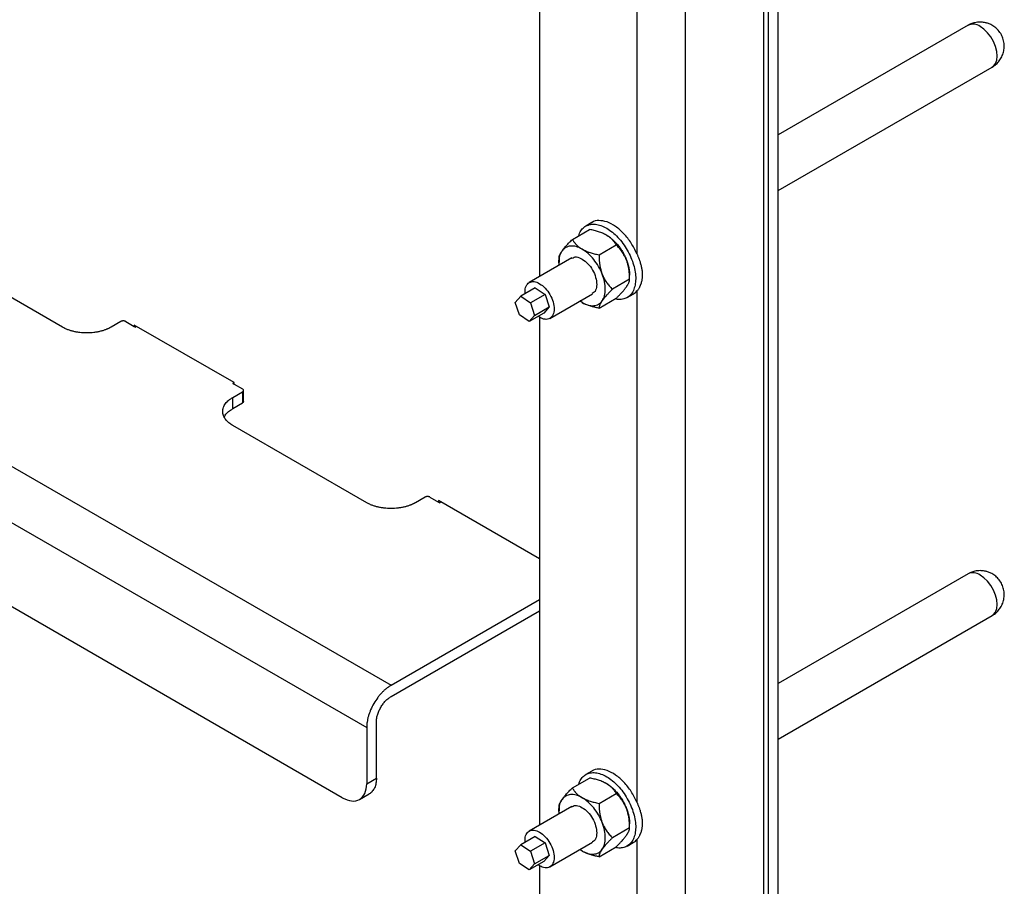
# Model space of a CAD drawing. Header units: millimetres. Extents: x -4969 to -32, y -584 to 4302.
# Tile 73 of 84: x -318 to -32, y 2716 to 2968. Entities that reach past the tile are written whole.
import ezdxf

# ---------------------------------------------------------------- set-up
doc = ezdxf.new("R2010")
doc.units = ezdxf.units.MM

msp = doc.modelspace()

# ---------------------------------------------------------------- linework, layer by layer
at = {"color": 7, "linetype": 'Continuous', "lineweight": 25}
for p, q in [((-102.15, 3830), (-102.15, 2255.71)), ((-124.77, 2236.93), (-124.77, 3819.39)), ((-930.17, 3189.63), (-210.33, 2774.08)), ((-937.24, 3177.38), (-217.41, 2761.83)), ((-224.48, 2741.42), (-930.17, 3148.81)), ((-100.73, 2219.78), (-100.73, 3081.23)), ((-97.9, 2221.41), (-97.9, 3082.87)), ((-138.92, 3048.06), (-138.92, 2899.5)), ((-167.2, 3040.5), (-167.2, 2892.85)), ((-42.71, 2965.87), (-97.9, 2934.01)), ((-97.9, 2917.84), (-35.72, 2953.74)), ((-157.67, 2903.66), (-152.67, 2906.54)), ((-151.99, 2908.56), (-153.76, 2907.54)), ((-305.79, 2878.17), (-344.69, 2900.62)), ((-149.91, 2899.18), (-144.92, 2902.06)), ((-157.83, 2898.26), (-170.2, 2891.12)), ((-161.54, 2898.14), (-161.54, 2896.94)), ((-141.04, 2892.07), (-146.03, 2889.19)), ((-141.04, 2892.06), (-141.04, 2893.27)), ((-168.42, 2889.57), (-172.67, 2887.12)), ((-168.42, 2889.57), (-165.6, 2887.69)), ((-138.92, 2888.67), (-138.92, 2740.11)), ((-174.26, 2885.35), (-172.67, 2887.12)), ((-172.67, 2887.12), (-169.85, 2885.24)), ((-165.6, 2887.69), (-169.85, 2885.24)), ((-165.6, 2887.69), (-164.38, 2884.04)), ((-164.2, 2880.72), (-151.83, 2887.87)), ((-154.83, 2885.31), (-155.46, 2885.77)), ((-149.91, 2883.67), (-144.92, 2886.55)), ((-141.76, 2886.75), (-139.99, 2887.77)), ((-173.04, 2881.7), (-174.26, 2885.35)), ((-169.85, 2885.24), (-168.62, 2881.59)), ((-168.62, 2881.59), (-164.38, 2884.04)), ((-164.38, 2884.04), (-165.98, 2882.27)), ((-170.22, 2879.82), (-173.04, 2881.7)), ((-165.98, 2882.27), (-170.22, 2879.82)), ((-168.62, 2881.59), (-170.22, 2879.82)), ((-167.2, 2881.11), (-167.2, 2733.46)), ((-288.82, 2879.8), (-291.65, 2878.17)), ((-287.41, 2879.8), (-284.93, 2878.38)), ((-255.94, 2862.05), (-284.93, 2878.78)), ((-284.93, 2878.78), (-284.93, 2878.38)), ((-284.93, 2878.38), (-284.58, 2878.17)), ((-284.23, 2878.38), (-284.58, 2878.17)), ((-256.3, 2861.84), (-255.94, 2862.05)), ((-256.3, 2861.84), (-255.94, 2861.64)), ((-255.94, 2861.64), (-255.94, 2862.05)), ((-255.94, 2861.64), (-253.47, 2860.21)), ((-256.3, 2857.76), (-253.47, 2859.39)), ((-256.3, 2854.49), (-256.3, 2857.76)), ((-253.47, 2859.39), (-253.47, 2856.13)), ((-253.18, 2856.54), (-253.18, 2859.8)), ((-256.3, 2854.49), (-253.47, 2856.13)), ((-217.41, 2827.15), (-256.3, 2849.6)), ((-200.44, 2828.78), (-203.26, 2827.15)), ((-199.02, 2828.78), (-196.55, 2827.35)), ((-167.2, 2810.82), (-196.55, 2827.76)), ((-196.55, 2827.76), (-196.55, 2827.35)), ((-196.55, 2827.35), (-196.19, 2827.15)), ((-195.84, 2827.35), (-196.19, 2827.15)), ((-42.71, 2806.48), (-97.9, 2774.62)), ((-210.33, 2774.08), (-167.2, 2798.98)), ((-210.33, 2770.81), (-167.2, 2795.71)), ((-97.9, 2758.45), (-35.72, 2794.35)), ((-214.58, 2747.13), (-214.58, 2763.46)), ((-217.41, 2761.83), (-217.41, 2745.5)), ((-151.99, 2749.17), (-153.76, 2748.15)), ((-217.41, 2745.5), (-214.58, 2747.13)), ((-157.67, 2744.27), (-152.67, 2747.15)), ((-219.48, 2740.92), (-216.65, 2742.56)), ((-149.91, 2739.79), (-144.92, 2742.67)), ((-157.83, 2738.87), (-170.2, 2731.73)), ((-161.54, 2738.75), (-161.54, 2737.55)), ((-141.04, 2732.68), (-146.03, 2729.8)), ((-141.04, 2732.68), (-141.04, 2733.88)), ((-168.42, 2730.18), (-172.67, 2727.73)), ((-168.42, 2730.18), (-165.6, 2728.3)), ((-164.2, 2721.33), (-151.83, 2728.48)), ((-138.92, 2729.28), (-138.92, 2580.72)), ((-174.26, 2725.96), (-172.67, 2727.73)), ((-173.04, 2722.31), (-174.26, 2725.96)), ((-172.67, 2727.73), (-169.85, 2725.85)), ((-165.6, 2728.3), (-169.85, 2725.85)), ((-169.85, 2725.85), (-168.62, 2722.2)), ((-165.6, 2728.3), (-164.38, 2724.65)), ((-154.83, 2725.92), (-155.46, 2726.38)), ((-149.91, 2724.28), (-144.92, 2727.16)), ((-141.76, 2727.36), (-139.99, 2728.38)), ((-165.98, 2722.88), (-170.22, 2720.43)), ((-168.62, 2722.2), (-164.38, 2724.65)), ((-164.38, 2724.65), (-165.98, 2722.88)), ((-170.22, 2720.43), (-173.04, 2722.31)), ((-168.62, 2722.2), (-170.22, 2720.43)), ((-167.2, 2721.73), (-167.2, 2574.07))]:
    msp.add_line(p, q, dxfattribs=at)
at = {"color": 8, "linetype": 'Continuous', "lineweight": 25, "flags": 128}
for points in [[(-35.72, 2953.74), (-35.35, 2954.01), (-34.76, 2954.75), (-34.39, 2955.75), (-34.27, 2956.95), (-34.39, 2958.29), (-34.76, 2959.71), (-35.35, 2961.13), (-36.13, 2962.49), (-37.07, 2963.71), (-38.11, 2964.74), (-39.21, 2965.52)], [(-35.72, 2794.35), (-35.35, 2794.62), (-34.76, 2795.36), (-34.39, 2796.36), (-34.27, 2797.56), (-34.39, 2798.9), (-34.76, 2800.32), (-35.35, 2801.75), (-36.13, 2803.1), (-37.07, 2804.33), (-38.11, 2805.35), (-39.21, 2806.13)]]:
    msp.add_lwpolyline(points, dxfattribs=at)
at = {"color": 8, "linetype": 'Continuous', "lineweight": 25}
for centre in [(-41.26, 2962.75), (-41.26, 2803.36)]:
    msp.add_arc(centre, 3.44, 53.6074, 115.0822, dxfattribs=at)
at = {"color": 7, "linetype": 'Continuous', "lineweight": 25}
for points, knots in [([(-39.21, 2966.8), (-39.73, 2966.77), (-40.45, 2966.73), (-41.5, 2966.43), (-42.18, 2966.19), (-42.59, 2965.92), (-42.7, 2965.85)], [0, 0, 0, 0, 0.4169827, 0.5936876, 0.8923097, 1, 1, 1, 1]), ([(-35.73, 2953.76), (-35.5, 2953.89), (-34.9, 2954.24), (-34.05, 2955.03), (-33.22, 2956.1), (-32.6, 2957.38), (-32.24, 2958.79), (-32.18, 2960.27), (-32.43, 2961.75), (-33.01, 2963.17), (-33.87, 2964.41), (-34.93, 2965.4), (-36, 2966.06), (-37.01, 2966.47), (-38.04, 2966.74), (-38.78, 2966.78), (-39.21, 2966.8)], [0, 0, 0, 0, 0.042907, 0.113437, 0.187944, 0.265149, 0.34419, 0.424607, 0.506262, 0.589357, 0.674652, 0.750843, 0.825045, 0.879423, 0.928945, 1, 1, 1, 1]), ([(-138.92, 2899.5), (-139.44, 2900.55), (-140.47, 2902.66), (-142.67, 2905.41), (-145.1, 2907.54), (-147.63, 2908.89), (-149.96, 2909.21), (-151.46, 2909.05), (-151.97, 2908.56), (-151.98, 2908.55)], [0, 0, 0, 0, 0.166049, 0.332098, 0.498147, 0.664196, 0.830245, 0.996294, 1, 1, 1, 1]), ([(-155.81, 2904.73), (-155.74, 2904.99), (-155.51, 2905.77), (-154.81, 2906.76), (-153.75, 2907.63), (-152.44, 2908.09), (-150.96, 2908.14), (-149.36, 2907.76), (-147.69, 2906.97), (-146.02, 2905.8), (-144.43, 2904.3), (-142.96, 2902.53), (-141.67, 2900.55), (-140.62, 2898.44), (-139.84, 2896.28), (-139.37, 2894.15), (-139.2, 2892.13), (-139.37, 2890.95), (-139.45, 2890.36)], [0, 0, 0, 0, 0.031063, 0.095659, 0.160255, 0.22485, 0.289446, 0.354042, 0.418638, 0.483234, 0.547829, 0.612425, 0.677021, 0.741617, 0.806213, 0.870808, 0.935404, 1, 1, 1, 1]), ([(-147.76, 2904.9), (-147.82, 2904.94), (-147.96, 2905.02), (-148.17, 2905.13), (-148.39, 2905.24), (-148.62, 2905.34), (-148.96, 2905.5), (-149.43, 2905.68), (-150.04, 2905.89), (-150.66, 2906.08), (-151.3, 2906.24), (-151.97, 2906.4), (-152.44, 2906.49), (-152.67, 2906.54)], [0, 0, 0, 0, 0.0503239, 0.1005969, 0.150956, 0.2015369, 0.2524728, 0.3756568, 0.5013838, 0.6205403, 0.7428055, 0.8690441, 1, 1, 1, 1]), ([(-160.64, 2900.3), (-160.61, 2900.35), (-160.54, 2900.44), (-160.44, 2900.59), (-160.32, 2900.74), (-160.2, 2900.89), (-160.01, 2901.13), (-159.73, 2901.46), (-159.36, 2901.88), (-158.97, 2902.31), (-158.57, 2902.74), (-158.13, 2903.19), (-157.82, 2903.5), (-157.67, 2903.66)], [0, 0, 0, 0, 0.048847, 0.097698, 0.146681, 0.195921, 0.245541, 0.372283, 0.501379, 0.620543, 0.742811, 0.869049, 1, 1, 1, 1]), ([(-157.67, 2903.66), (-157.62, 2903.58), (-157.53, 2903.42), (-157.38, 2903.19), (-157.22, 2902.97), (-157.06, 2902.75), (-156.89, 2902.54), (-156.72, 2902.34), (-156.48, 2902.08), (-156.16, 2901.77), (-155.79, 2901.47), (-155.45, 2901.22), (-155.15, 2901.01), (-154.93, 2900.88), (-154.83, 2900.82)], [0, 0, 0, 0, 0.0759584, 0.1502581, 0.2230264, 0.2944037, 0.3645433, 0.433612, 0.50179, 0.6300486, 0.7560024, 0.8379594, 0.9191022, 1, 1, 1, 1]), ([(-144.92, 2902.06), (-144.96, 2902.14), (-145.06, 2902.3), (-145.2, 2902.53), (-145.36, 2902.75), (-145.52, 2902.97), (-145.69, 2903.18), (-145.87, 2903.39), (-146.1, 2903.64), (-146.42, 2903.94), (-146.78, 2904.25), (-147.12, 2904.5), (-147.43, 2904.71), (-147.65, 2904.84), (-147.76, 2904.9)], [0, 0, 0, 0, 0.075954, 0.15025, 0.223017, 0.294394, 0.364535, 0.433606, 0.501788, 0.62778, 0.751437, 0.834899, 0.917554, 1, 1, 1, 1]), ([(-147.76, 2904.9), (-147.68, 2904.86), (-147.54, 2904.77), (-147.32, 2904.64), (-147.11, 2904.49), (-146.89, 2904.34), (-146.68, 2904.18), (-146.47, 2904.02), (-146.26, 2903.84), (-145.83, 2903.47), (-145.19, 2902.86), (-144.39, 2901.94), (-143.64, 2900.93), (-143.09, 2900.04), (-142.69, 2899.32), (-142.41, 2898.77), (-142.16, 2898.22), (-142.01, 2897.85), (-141.94, 2897.67)], [0, 0, 0, 0, 0.030823, 0.061552, 0.092219, 0.122855, 0.153494, 0.184165, 0.214902, 0.245736, 0.37285, 0.500016, 0.62713, 0.754295, 0.81584, 0.877135, 0.938436, 1, 1, 1, 1]), ([(-161.46, 2896.16), (-161.5, 2896.42), (-161.62, 2897.41), (-161.39, 2898.9), (-160.89, 2899.83), (-160.64, 2900.3)], [0, 0, 0, 0, 0.154112, 0.577056, 1, 1, 1, 1]), ([(-161.54, 2898.14), (-161.54, 2898.18), (-161.54, 2898.26), (-161.53, 2898.38), (-161.51, 2898.51), (-161.48, 2898.64), (-161.45, 2898.77), (-161.41, 2898.91), (-161.34, 2899.09), (-161.23, 2899.33), (-161.09, 2899.6), (-160.94, 2899.85), (-160.8, 2900.07), (-160.7, 2900.22), (-160.64, 2900.3)], [0, 0, 0, 0, 0.075958, 0.150258, 0.223026, 0.294404, 0.364543, 0.433612, 0.50179, 0.630049, 0.756002, 0.837959, 0.919102, 1, 1, 1, 1]), ([(-158.19, 2901.72), (-158.69, 2901.67), (-159.16, 2901.53), (-159.99, 2901.05), (-160.35, 2900.72), (-160.64, 2900.3)], [0, 0, 0, 0, 0.5, 0.5, 1, 1, 1, 1]), ([(-154.83, 2900.82), (-155.41, 2901.16), (-156, 2901.41), (-157.13, 2901.71), (-157.68, 2901.77), (-158.19, 2901.72)], [0, 0, 0, 0, 0.5, 0.5, 1, 1, 1, 1]), ([(-154.83, 2900.82), (-154.76, 2900.78), (-154.63, 2900.71), (-154.42, 2900.6), (-154.21, 2900.49), (-153.99, 2900.39), (-153.65, 2900.24), (-153.17, 2900.05), (-152.55, 2899.83), (-151.92, 2899.65), (-151.28, 2899.48), (-150.61, 2899.32), (-150.15, 2899.23), (-149.91, 2899.18)], [0, 0, 0, 0, 0.048847, 0.097698, 0.146681, 0.195921, 0.245541, 0.372283, 0.501379, 0.620543, 0.742811, 0.869049, 1, 1, 1, 1]), ([(-149.01, 2893.58), (-149.3, 2894.34), (-149.66, 2895.09), (-150.49, 2896.52), (-150.96, 2897.21), (-151.98, 2898.47), (-152.52, 2899.05), (-153.65, 2900.05), (-154.24, 2900.48), (-154.83, 2900.82)], [0, 0, 0, 0, 0.25, 0.25, 0.5, 0.5, 0.75, 0.75, 1, 1, 1, 1]), ([(-141.94, 2897.67), (-141.97, 2897.75), (-142.04, 2897.92), (-142.15, 2898.18), (-142.27, 2898.43), (-142.39, 2898.68), (-142.58, 2899.04), (-142.85, 2899.51), (-143.22, 2900.07), (-143.6, 2900.59), (-144.01, 2901.09), (-144.45, 2901.59), (-144.76, 2901.9), (-144.92, 2902.06)], [0, 0, 0, 0, 0.049816, 0.099611, 0.149518, 0.19967, 0.250197, 0.373625, 0.499436, 0.619043, 0.741775, 0.868509, 1, 1, 1, 1]), ([(-157.77, 2898.16), (-157.58, 2898.29), (-157.01, 2898.69), (-155.62, 2898.48), (-154.52, 2897.74), (-153.97, 2897.36)], [0, 0, 0, 0, 0.206277, 0.603139, 1, 1, 1, 1]), ([(-153.97, 2897.36), (-153.44, 2896.86), (-152.37, 2895.84), (-151.19, 2893.72), (-150.55, 2891.53), (-150.58, 2889.61), (-151.07, 2888.33), (-151.68, 2888.05), (-151.88, 2887.97)], [0, 0, 0, 0, 0.182474, 0.364948, 0.547422, 0.729897, 0.912371, 1, 1, 1, 1]), ([(-149.91, 2899.18), (-149.91, 2899.04), (-149.91, 2898.75), (-149.9, 2898.33), (-149.88, 2897.91), (-149.85, 2897.5), (-149.81, 2897.1), (-149.77, 2896.71), (-149.7, 2896.21), (-149.6, 2895.6), (-149.46, 2894.98), (-149.31, 2894.45), (-149.17, 2894.01), (-149.06, 2893.73), (-149.01, 2893.58)], [0, 0, 0, 0, 0.075767, 0.149883, 0.222476, 0.293685, 0.363661, 0.432569, 0.50059, 0.629173, 0.755436, 0.837586, 0.918917, 1, 1, 1, 1]), ([(-141.04, 2892.07), (-141.04, 2892.21), (-141.04, 2892.5), (-141.05, 2892.92), (-141.07, 2893.34), (-141.1, 2893.74), (-141.13, 2894.14), (-141.18, 2894.54), (-141.24, 2895.03), (-141.35, 2895.63), (-141.49, 2896.25), (-141.63, 2896.78), (-141.77, 2897.23), (-141.88, 2897.52), (-141.94, 2897.67)], [0, 0, 0, 0, 0.075738, 0.149829, 0.222398, 0.293585, 0.363542, 0.432433, 0.500438, 0.62602, 0.749073, 0.833237, 0.916674, 1, 1, 1, 1]), ([(-141.94, 2897.67), (-141.9, 2897.57), (-141.83, 2897.39), (-141.73, 2897.11), (-141.64, 2896.83), (-141.55, 2896.55), (-141.47, 2896.27), (-141.4, 2896), (-141.33, 2895.72), (-141.26, 2895.39), (-141.19, 2894.99), (-141.12, 2894.55), (-141.07, 2894.11), (-141.04, 2893.68), (-141.04, 2893.41), (-141.04, 2893.27)], [0, 0, 0, 0, 0.061625, 0.123062, 0.184374, 0.245626, 0.30688, 0.368202, 0.429655, 0.491302, 0.593299, 0.694877, 0.796326, 0.897937, 1, 1, 1, 1]), ([(-138.92, 2899.5), (-138.87, 2899.4), (-138.79, 2899.19), (-138.66, 2898.89), (-138.54, 2898.58), (-138.42, 2898.28), (-138.3, 2897.97), (-138.19, 2897.67), (-138, 2897.11), (-137.76, 2896.31), (-137.53, 2895.28), (-137.39, 2894.26), (-137.35, 2893.45), (-137.37, 2892.81), (-137.41, 2892.34), (-137.48, 2891.88), (-137.54, 2891.59), (-137.57, 2891.45)], [0, 0, 0, 0, 0.035687, 0.07133, 0.106955, 0.142592, 0.178266, 0.214008, 0.249843, 0.375292, 0.500288, 0.624959, 0.749359, 0.811964, 0.8745, 0.937126, 1, 1, 1, 1]), ([(-171.37, 2887.87), (-171.39, 2888.37), (-171.45, 2889.54), (-170.79, 2890.82), (-169.6, 2891.49), (-168.01, 2891.36), (-166.9, 2890.6), (-166.34, 2890.22)], [0, 0, 0, 0, 0.158875, 0.369156, 0.579437, 0.789719, 1, 1, 1, 1]), ([(-149.01, 2893.58), (-148.98, 2893.5), (-148.91, 2893.33), (-148.8, 2893.08), (-148.69, 2892.83), (-148.57, 2892.59), (-148.38, 2892.23), (-148.1, 2891.75), (-147.73, 2891.19), (-147.34, 2890.66), (-146.94, 2890.16), (-146.5, 2889.66), (-146.19, 2889.35), (-146.03, 2889.19)], [0, 0, 0, 0, 0.04868, 0.097365, 0.14618, 0.195249, 0.244695, 0.370973, 0.499581, 0.619161, 0.74186, 0.868556, 1, 1, 1, 1]), ([(-149.01, 2885.83), (-148.72, 2886.24), (-148.49, 2886.74), (-148.19, 2887.88), (-148.11, 2888.51), (-148.11, 2889.86), (-148.19, 2890.58), (-148.49, 2892.07), (-148.72, 2892.83), (-149.01, 2893.58)], [0, 0, 0, 0, 0.25, 0.25, 0.5, 0.5, 0.75, 0.75, 1, 1, 1, 1]), ([(-141.94, 2889.91), (-141.9, 2889.96), (-141.84, 2890.05), (-141.75, 2890.19), (-141.66, 2890.33), (-141.58, 2890.46), (-141.47, 2890.65), (-141.34, 2890.89), (-141.23, 2891.16), (-141.14, 2891.41), (-141.08, 2891.64), (-141.04, 2891.86), (-141.04, 2892), (-141.04, 2892.07)], [0, 0, 0, 0, 0.050324, 0.100597, 0.150956, 0.201537, 0.252473, 0.375657, 0.501384, 0.62054, 0.742806, 0.869044, 1, 1, 1, 1]), ([(-137.57, 2891.45), (-137.59, 2891.37), (-137.63, 2891.21), (-137.69, 2890.98), (-137.76, 2890.75), (-137.84, 2890.53), (-137.93, 2890.32), (-138.02, 2890.11), (-138.14, 2889.85), (-138.29, 2889.56), (-138.49, 2889.24), (-138.69, 2888.94), (-138.84, 2888.76), (-138.92, 2888.67)], [0, 0, 0, 0, 0.071037, 0.142013, 0.212981, 0.283992, 0.355099, 0.426354, 0.497808, 0.623726, 0.749209, 0.874539, 1, 1, 1, 1]), ([(-166.34, 2890.22), (-165.81, 2889.71), (-164.75, 2888.69), (-163.56, 2886.57), (-162.92, 2884.39), (-162.94, 2882.44), (-163.6, 2881.01), (-164.81, 2880.35), (-166.24, 2880.44), (-167.19, 2881.08), (-167.59, 2881.34)], [0, 0, 0, 0, 0.129649, 0.259298, 0.388947, 0.518596, 0.648245, 0.777894, 0.907543, 1, 1, 1, 1]), ([(-146.03, 2889.19), (-146.12, 2889.09), (-146.3, 2888.91), (-146.57, 2888.64), (-146.82, 2888.38), (-147.06, 2888.13), (-147.29, 2887.88), (-147.51, 2887.64), (-147.79, 2887.34), (-148.11, 2886.98), (-148.41, 2886.61), (-148.65, 2886.31), (-148.84, 2886.06), (-148.95, 2885.9), (-149.01, 2885.83)], [0, 0, 0, 0, 0.075958, 0.150258, 0.223026, 0.294404, 0.364543, 0.433612, 0.50179, 0.630049, 0.756002, 0.837959, 0.919102, 1, 1, 1, 1]), ([(-139.45, 2890.36), (-139.59, 2889.82), (-139.88, 2888.75), (-140.7, 2887.53), (-141.76, 2886.65), (-143.07, 2886.21), (-144.24, 2886.12), (-145, 2886.32), (-145.21, 2886.38)], [0, 0, 0, 0, 0.185041, 0.370082, 0.555122, 0.740163, 0.925204, 1, 1, 1, 1]), ([(-144.92, 2886.55), (-144.83, 2886.64), (-144.64, 2886.82), (-144.38, 2887.09), (-144.13, 2887.35), (-143.89, 2887.6), (-143.66, 2887.85), (-143.43, 2888.09), (-143.16, 2888.39), (-142.85, 2888.75), (-142.55, 2889.11), (-142.3, 2889.41), (-142.11, 2889.67), (-142, 2889.83), (-141.94, 2889.91)], [0, 0, 0, 0, 0.0759536, 0.1502501, 0.2230168, 0.2943939, 0.3645348, 0.4336062, 0.5017882, 0.6277798, 0.7514368, 0.8348995, 0.9175538, 1, 1, 1, 1]), ([(-140, 2887.79), (-139.94, 2887.82), (-139.51, 2888), (-139.19, 2888.36), (-138.92, 2888.67)], [0, 0, 0, 0, 0.136425, 1, 1, 1, 1]), ([(-154.83, 2885.31), (-154.24, 2884.97), (-153.65, 2884.72), (-152.52, 2884.41), (-151.98, 2884.36), (-150.96, 2884.45), (-150.49, 2884.6), (-149.66, 2885.08), (-149.3, 2885.41), (-149.01, 2885.83)], [0, 0, 0, 0, 0.25, 0.25, 0.5, 0.5, 0.75, 0.75, 1, 1, 1, 1]), ([(-149.01, 2885.83), (-149.04, 2885.78), (-149.11, 2885.69), (-149.2, 2885.55), (-149.28, 2885.42), (-149.36, 2885.29), (-149.47, 2885.1), (-149.6, 2884.85), (-149.72, 2884.57), (-149.81, 2884.32), (-149.87, 2884.09), (-149.9, 2883.87), (-149.91, 2883.74), (-149.91, 2883.67)], [0, 0, 0, 0, 0.048847, 0.097698, 0.146681, 0.195921, 0.245541, 0.372283, 0.501379, 0.620543, 0.742811, 0.869049, 1, 1, 1, 1]), ([(-149.91, 2883.67), (-150.05, 2883.69), (-150.32, 2883.75), (-150.72, 2883.83), (-151.11, 2883.92), (-151.48, 2884.02), (-151.85, 2884.11), (-152.2, 2884.21), (-152.65, 2884.35), (-153.18, 2884.54), (-153.71, 2884.75), (-154.14, 2884.94), (-154.49, 2885.12), (-154.72, 2885.24), (-154.83, 2885.31)], [0, 0, 0, 0, 0.075958, 0.150258, 0.223026, 0.294404, 0.364543, 0.433612, 0.50179, 0.630049, 0.756002, 0.837959, 0.919102, 1, 1, 1, 1]), ([(-291.65, 2878.17), (-291.72, 2878.13), (-291.87, 2878.05), (-292.1, 2877.93), (-292.33, 2877.81), (-292.56, 2877.7), (-292.81, 2877.6), (-293.24, 2877.42), (-293.87, 2877.19), (-294.76, 2876.94), (-295.69, 2876.74), (-297.01, 2876.54), (-298.72, 2876.44), (-300.44, 2876.54), (-301.75, 2876.74), (-302.69, 2876.94), (-303.57, 2877.19), (-304.3, 2877.45), (-304.88, 2877.7), (-305.36, 2877.93), (-305.65, 2878.09), (-305.79, 2878.17)], [0, 0, 0, 0, 0.019453, 0.038872, 0.058275, 0.077679, 0.097104, 0.116567, 0.178313, 0.240094, 0.304415, 0.368769, 0.500007, 0.631244, 0.695565, 0.75992, 0.821667, 0.883447, 0.922314, 0.961117, 1, 1, 1, 1]), ([(-287.41, 2879.8), (-287.43, 2879.82), (-287.48, 2879.84), (-287.55, 2879.87), (-287.63, 2879.9), (-287.75, 2879.94), (-287.91, 2879.97), (-288.12, 2879.98), (-288.32, 2879.97), (-288.51, 2879.93), (-288.68, 2879.88), (-288.78, 2879.83), (-288.82, 2879.8)], [0, 0, 0, 0, 0.060259, 0.120021, 0.179824, 0.240208, 0.369998, 0.50013, 0.629921, 0.760053, 0.879943, 1, 1, 1, 1]), ([(-253.47, 2859.39), (-253.45, 2859.41), (-253.4, 2859.43), (-253.35, 2859.48), (-253.3, 2859.52), (-253.24, 2859.59), (-253.19, 2859.68), (-253.17, 2859.8), (-253.19, 2859.92), (-253.25, 2860.03), (-253.34, 2860.13), (-253.43, 2860.18), (-253.47, 2860.21)], [0, 0, 0, 0, 0.060259, 0.120021, 0.179824, 0.240208, 0.369998, 0.50013, 0.629921, 0.760053, 0.879943, 1, 1, 1, 1]), ([(-256.3, 2849.6), (-256.37, 2849.64), (-256.51, 2849.72), (-256.72, 2849.85), (-256.91, 2849.99), (-257.11, 2850.12), (-257.29, 2850.26), (-257.59, 2850.51), (-257.99, 2850.88), (-258.42, 2851.39), (-258.77, 2851.93), (-259.12, 2852.69), (-259.3, 2853.68), (-259.12, 2854.67), (-258.77, 2855.43), (-258.42, 2855.97), (-257.99, 2856.48), (-257.54, 2856.9), (-257.11, 2857.24), (-256.72, 2857.51), (-256.44, 2857.68), (-256.3, 2857.76)], [0, 0, 0, 0, 0.019453, 0.038872, 0.058275, 0.077679, 0.097104, 0.116567, 0.178313, 0.240094, 0.304415, 0.368769, 0.500007, 0.631244, 0.695565, 0.75992, 0.821667, 0.883447, 0.922314, 0.961117, 1, 1, 1, 1]), ([(-258.77, 2852.05), (-258.68, 2852.24), (-258.41, 2852.8), (-257.6, 2853.65), (-256.73, 2854.21), (-256.3, 2854.49)], [0, 0, 0, 0, 0.210103, 0.605051, 1, 1, 1, 1]), ([(-199.02, 2828.78), (-199.04, 2828.79), (-199.09, 2828.82), (-199.17, 2828.85), (-199.25, 2828.88), (-199.36, 2828.91), (-199.52, 2828.94), (-199.73, 2828.95), (-199.93, 2828.94), (-200.12, 2828.9), (-200.29, 2828.85), (-200.39, 2828.8), (-200.44, 2828.78)], [0, 0, 0, 0, 0.060259, 0.120021, 0.179824, 0.240208, 0.369998, 0.50013, 0.629921, 0.760053, 0.879943, 1, 1, 1, 1]), ([(-203.26, 2827.15), (-203.34, 2827.1), (-203.48, 2827.02), (-203.71, 2826.9), (-203.94, 2826.79), (-204.18, 2826.68), (-204.42, 2826.57), (-204.85, 2826.4), (-205.49, 2826.17), (-206.37, 2825.92), (-207.3, 2825.72), (-208.62, 2825.52), (-210.33, 2825.41), (-212.05, 2825.52), (-213.37, 2825.72), (-214.3, 2825.92), (-215.18, 2826.17), (-215.91, 2826.43), (-216.5, 2826.68), (-216.97, 2826.9), (-217.26, 2827.06), (-217.41, 2827.15)], [0, 0, 0, 0, 0.019453, 0.038872, 0.058275, 0.077679, 0.097104, 0.116567, 0.178313, 0.240094, 0.304415, 0.368769, 0.500007, 0.631244, 0.695565, 0.75992, 0.821667, 0.883447, 0.922314, 0.961117, 1, 1, 1, 1]), ([(-39.21, 2807.42), (-39.73, 2807.39), (-40.45, 2807.34), (-41.5, 2807.05), (-42.18, 2806.8), (-42.59, 2806.53), (-42.7, 2806.46)], [0, 0, 0, 0, 0.416983, 0.593688, 0.89231, 1, 1, 1, 1]), ([(-35.73, 2794.37), (-35.5, 2794.5), (-34.9, 2794.85), (-34.05, 2795.64), (-33.22, 2796.71), (-32.6, 2797.99), (-32.24, 2799.4), (-32.18, 2800.88), (-32.43, 2802.36), (-33.01, 2803.79), (-33.87, 2805.02), (-34.93, 2806.01), (-36, 2806.67), (-37.01, 2807.08), (-38.04, 2807.35), (-38.78, 2807.39), (-39.21, 2807.42)], [0, 0, 0, 0, 0.042907, 0.113437, 0.187944, 0.265149, 0.34419, 0.424607, 0.506262, 0.589357, 0.674652, 0.750843, 0.825045, 0.879423, 0.928945, 1, 1, 1, 1]), ([(-210.33, 2774.08), (-210.41, 2774.04), (-210.55, 2773.95), (-210.77, 2773.82), (-210.98, 2773.67), (-211.2, 2773.52), (-211.41, 2773.37), (-211.78, 2773.08), (-212.29, 2772.64), (-212.95, 2772), (-213.59, 2771.3), (-214.42, 2770.25), (-215.37, 2768.82), (-216.14, 2767.29), (-216.62, 2766.05), (-216.92, 2765.14), (-217.14, 2764.24), (-217.28, 2763.49), (-217.36, 2762.85), (-217.4, 2762.33), (-217.4, 2762), (-217.41, 2761.83)], [0, 0, 0, 0, 0.019453, 0.038872, 0.058275, 0.077679, 0.097104, 0.116567, 0.178313, 0.240094, 0.304415, 0.368769, 0.500007, 0.631244, 0.695565, 0.75992, 0.821667, 0.883447, 0.922314, 0.961117, 1, 1, 1, 1]), ([(-214.58, 2763.46), (-214.58, 2763.52), (-214.58, 2763.64), (-214.57, 2763.83), (-214.55, 2764.02), (-214.53, 2764.2), (-214.49, 2764.5), (-214.42, 2764.91), (-214.28, 2765.45), (-214.11, 2765.99), (-213.82, 2766.74), (-213.36, 2767.66), (-212.79, 2768.52), (-212.29, 2769.14), (-211.9, 2769.57), (-211.51, 2769.95), (-211.16, 2770.25), (-210.85, 2770.48), (-210.59, 2770.66), (-210.42, 2770.76), (-210.33, 2770.81)], [0, 0, 0, 0, 0.023335, 0.046628, 0.06991, 0.093212, 0.116565, 0.178301, 0.240092, 0.304402, 0.368768, 0.500006, 0.631244, 0.695553, 0.759919, 0.821655, 0.883446, 0.922309, 0.961112, 1, 1, 1, 1]), ([(-155.81, 2745.34), (-155.74, 2745.6), (-155.51, 2746.38), (-154.81, 2747.37), (-153.75, 2748.25), (-152.44, 2748.7), (-150.96, 2748.75), (-149.36, 2748.37), (-147.69, 2747.58), (-146.02, 2746.41), (-144.43, 2744.92), (-142.96, 2743.14), (-141.67, 2741.16), (-140.62, 2739.05), (-139.84, 2736.89), (-139.37, 2734.77), (-139.2, 2732.74), (-139.37, 2731.56), (-139.45, 2730.97)], [0, 0, 0, 0, 0.031063, 0.095659, 0.160255, 0.22485, 0.289446, 0.354042, 0.418638, 0.483234, 0.547829, 0.612425, 0.677021, 0.741617, 0.806213, 0.870808, 0.935404, 1, 1, 1, 1]), ([(-138.92, 2740.11), (-139.44, 2741.17), (-140.47, 2743.27), (-142.67, 2746.02), (-145.1, 2748.15), (-147.63, 2749.5), (-149.96, 2749.82), (-151.46, 2749.66), (-151.97, 2749.17), (-151.98, 2749.16)], [0, 0, 0, 0, 0.166049, 0.332098, 0.498147, 0.664196, 0.830245, 0.996294, 1, 1, 1, 1]), ([(-214.58, 2747.13), (-214.6, 2746.62), (-214.66, 2745.58), (-215.07, 2744.27), (-215.74, 2743.26), (-216.29, 2742.69), (-216.65, 2742.56), (-216.65, 2742.56)], [0, 0, 0, 0, 0.249974, 0.499948, 0.749923, 0.999897, 1, 1, 1, 1]), ([(-147.76, 2745.51), (-147.82, 2745.55), (-147.96, 2745.63), (-148.17, 2745.74), (-148.39, 2745.85), (-148.62, 2745.96), (-148.96, 2746.11), (-149.43, 2746.29), (-150.04, 2746.5), (-150.66, 2746.69), (-151.3, 2746.86), (-151.97, 2747.01), (-152.44, 2747.11), (-152.67, 2747.15)], [0, 0, 0, 0, 0.0503239, 0.1005969, 0.150956, 0.2015369, 0.2524728, 0.3756568, 0.5013838, 0.6205403, 0.7428055, 0.8690441, 1, 1, 1, 1]), ([(-224.48, 2741.42), (-223.55, 2740.88), (-222.63, 2740.56), (-220.92, 2740.39), (-220.13, 2740.54), (-218.82, 2741.3), (-218.3, 2741.9), (-217.59, 2743.47), (-217.41, 2744.43), (-217.41, 2745.5)], [0, 0, 0, 0, 0.25, 0.25, 0.5, 0.5, 0.75, 0.75, 1, 1, 1, 1]), ([(-160.64, 2740.91), (-160.61, 2740.96), (-160.54, 2741.05), (-160.44, 2741.2), (-160.32, 2741.35), (-160.2, 2741.5), (-160.01, 2741.74), (-159.73, 2742.07), (-159.36, 2742.49), (-158.97, 2742.92), (-158.57, 2743.35), (-158.13, 2743.8), (-157.82, 2744.11), (-157.67, 2744.27)], [0, 0, 0, 0, 0.048847, 0.097698, 0.146681, 0.195921, 0.245541, 0.372283, 0.501379, 0.620543, 0.742811, 0.869049, 1, 1, 1, 1]), ([(-157.67, 2744.27), (-157.62, 2744.19), (-157.53, 2744.03), (-157.38, 2743.8), (-157.22, 2743.58), (-157.06, 2743.36), (-156.89, 2743.15), (-156.72, 2742.95), (-156.48, 2742.69), (-156.16, 2742.38), (-155.79, 2742.08), (-155.45, 2741.83), (-155.15, 2741.62), (-154.93, 2741.5), (-154.83, 2741.43)], [0, 0, 0, 0, 0.0759584, 0.1502581, 0.2230264, 0.2944037, 0.3645433, 0.433612, 0.50179, 0.6300486, 0.7560024, 0.8379594, 0.9191022, 1, 1, 1, 1]), ([(-144.92, 2742.67), (-144.96, 2742.75), (-145.06, 2742.91), (-145.2, 2743.14), (-145.36, 2743.36), (-145.52, 2743.58), (-145.69, 2743.79), (-145.87, 2744), (-146.1, 2744.25), (-146.42, 2744.55), (-146.78, 2744.86), (-147.12, 2745.11), (-147.43, 2745.32), (-147.65, 2745.45), (-147.76, 2745.51)], [0, 0, 0, 0, 0.075954, 0.15025, 0.223017, 0.294394, 0.364535, 0.433606, 0.501788, 0.62778, 0.751437, 0.834899, 0.917554, 1, 1, 1, 1]), ([(-147.76, 2745.51), (-147.68, 2745.47), (-147.54, 2745.39), (-147.32, 2745.25), (-147.11, 2745.11), (-146.89, 2744.95), (-146.68, 2744.79), (-146.47, 2744.63), (-146.26, 2744.45), (-145.83, 2744.08), (-145.19, 2743.47), (-144.39, 2742.55), (-143.64, 2741.54), (-143.09, 2740.65), (-142.69, 2739.93), (-142.41, 2739.38), (-142.16, 2738.83), (-142.01, 2738.46), (-141.94, 2738.28)], [0, 0, 0, 0, 0.030823, 0.061552, 0.092219, 0.122855, 0.153494, 0.184165, 0.214902, 0.245736, 0.37285, 0.500016, 0.62713, 0.754295, 0.81584, 0.877135, 0.938436, 1, 1, 1, 1]), ([(-161.46, 2736.77), (-161.5, 2737.04), (-161.62, 2738.02), (-161.39, 2739.51), (-160.89, 2740.44), (-160.64, 2740.91)], [0, 0, 0, 0, 0.154112, 0.577056, 1, 1, 1, 1]), ([(-161.54, 2738.75), (-161.54, 2738.79), (-161.54, 2738.87), (-161.53, 2738.99), (-161.51, 2739.12), (-161.48, 2739.25), (-161.45, 2739.38), (-161.41, 2739.52), (-161.34, 2739.7), (-161.23, 2739.94), (-161.09, 2740.21), (-160.94, 2740.46), (-160.8, 2740.68), (-160.7, 2740.83), (-160.64, 2740.91)], [0, 0, 0, 0, 0.075958, 0.150258, 0.223026, 0.294404, 0.364543, 0.433612, 0.50179, 0.630049, 0.756002, 0.837959, 0.919102, 1, 1, 1, 1]), ([(-158.19, 2742.33), (-158.69, 2742.29), (-159.16, 2742.14), (-159.99, 2741.66), (-160.35, 2741.33), (-160.64, 2740.91)], [0, 0, 0, 0, 0.5, 0.5, 1, 1, 1, 1]), ([(-154.83, 2741.43), (-155.41, 2741.77), (-156, 2742.02), (-157.13, 2742.32), (-157.68, 2742.38), (-158.19, 2742.33)], [0, 0, 0, 0, 0.5, 0.5, 1, 1, 1, 1]), ([(-154.83, 2741.43), (-154.76, 2741.39), (-154.63, 2741.32), (-154.42, 2741.21), (-154.21, 2741.1), (-153.99, 2741), (-153.65, 2740.85), (-153.17, 2740.66), (-152.55, 2740.45), (-151.92, 2740.26), (-151.28, 2740.09), (-150.61, 2739.93), (-150.15, 2739.84), (-149.91, 2739.79)], [0, 0, 0, 0, 0.048847, 0.097698, 0.146681, 0.195921, 0.245541, 0.372283, 0.501379, 0.620543, 0.742811, 0.869049, 1, 1, 1, 1]), ([(-149.01, 2734.19), (-149.3, 2734.95), (-149.66, 2735.7), (-150.49, 2737.14), (-150.96, 2737.82), (-151.98, 2739.08), (-152.52, 2739.66), (-153.65, 2740.67), (-154.24, 2741.09), (-154.83, 2741.43)], [0, 0, 0, 0, 0.25, 0.25, 0.5, 0.5, 0.75, 0.75, 1, 1, 1, 1]), ([(-141.94, 2738.28), (-141.97, 2738.36), (-142.04, 2738.54), (-142.15, 2738.79), (-142.27, 2739.04), (-142.39, 2739.29), (-142.58, 2739.65), (-142.85, 2740.12), (-143.22, 2740.68), (-143.6, 2741.2), (-144.01, 2741.7), (-144.45, 2742.2), (-144.76, 2742.51), (-144.92, 2742.67)], [0, 0, 0, 0, 0.049816, 0.099611, 0.149518, 0.19967, 0.250197, 0.373625, 0.499436, 0.619043, 0.741775, 0.868509, 1, 1, 1, 1]), ([(-138.92, 2740.11), (-138.87, 2740.01), (-138.79, 2739.8), (-138.66, 2739.5), (-138.54, 2739.19), (-138.42, 2738.89), (-138.3, 2738.59), (-138.19, 2738.28), (-138, 2737.73), (-137.76, 2736.92), (-137.53, 2735.89), (-137.39, 2734.87), (-137.35, 2734.06), (-137.37, 2733.42), (-137.41, 2732.95), (-137.48, 2732.5), (-137.54, 2732.2), (-137.57, 2732.06)], [0, 0, 0, 0, 0.035687, 0.07133, 0.106955, 0.142592, 0.178266, 0.214008, 0.249843, 0.375292, 0.500288, 0.624959, 0.749359, 0.811964, 0.8745, 0.937126, 1, 1, 1, 1]), ([(-157.77, 2738.77), (-157.58, 2738.91), (-157.01, 2739.3), (-155.62, 2739.09), (-154.52, 2738.35), (-153.97, 2737.98)], [0, 0, 0, 0, 0.2062771, 0.6031385, 1, 1, 1, 1]), ([(-153.97, 2737.98), (-153.44, 2737.47), (-152.37, 2736.45), (-151.19, 2734.33), (-150.55, 2732.14), (-150.58, 2730.22), (-151.07, 2728.94), (-151.68, 2728.67), (-151.88, 2728.58)], [0, 0, 0, 0, 0.182474, 0.364948, 0.547422, 0.729897, 0.912371, 1, 1, 1, 1]), ([(-149.91, 2739.79), (-149.91, 2739.65), (-149.91, 2739.36), (-149.9, 2738.94), (-149.88, 2738.52), (-149.85, 2738.11), (-149.81, 2737.71), (-149.77, 2737.32), (-149.7, 2736.82), (-149.6, 2736.21), (-149.46, 2735.59), (-149.31, 2735.06), (-149.17, 2734.62), (-149.06, 2734.34), (-149.01, 2734.19)], [0, 0, 0, 0, 0.075767, 0.149883, 0.222476, 0.293685, 0.363661, 0.432569, 0.50059, 0.629173, 0.755436, 0.837586, 0.918917, 1, 1, 1, 1]), ([(-141.04, 2732.68), (-141.04, 2732.82), (-141.04, 2733.11), (-141.05, 2733.53), (-141.07, 2733.95), (-141.1, 2734.36), (-141.13, 2734.76), (-141.18, 2735.15), (-141.24, 2735.64), (-141.35, 2736.24), (-141.49, 2736.86), (-141.63, 2737.39), (-141.77, 2737.84), (-141.88, 2738.13), (-141.94, 2738.28)], [0, 0, 0, 0, 0.075738, 0.149829, 0.222398, 0.293585, 0.363542, 0.432433, 0.500438, 0.62602, 0.749073, 0.833237, 0.916674, 1, 1, 1, 1]), ([(-141.94, 2738.28), (-141.9, 2738.18), (-141.83, 2738), (-141.73, 2737.72), (-141.64, 2737.44), (-141.55, 2737.16), (-141.47, 2736.88), (-141.4, 2736.61), (-141.33, 2736.33), (-141.26, 2736), (-141.19, 2735.6), (-141.12, 2735.16), (-141.07, 2734.72), (-141.04, 2734.3), (-141.04, 2734.02), (-141.04, 2733.88)], [0, 0, 0, 0, 0.0616248, 0.1230617, 0.184374, 0.2456256, 0.3068803, 0.3682022, 0.4296549, 0.4913018, 0.5932992, 0.6948773, 0.7963263, 0.8979373, 1, 1, 1, 1]), ([(-149.01, 2734.19), (-148.98, 2734.11), (-148.91, 2733.94), (-148.8, 2733.69), (-148.69, 2733.45), (-148.57, 2733.2), (-148.38, 2732.84), (-148.1, 2732.36), (-147.73, 2731.8), (-147.34, 2731.27), (-146.94, 2730.77), (-146.5, 2730.27), (-146.19, 2729.96), (-146.03, 2729.8)], [0, 0, 0, 0, 0.04868, 0.097365, 0.14618, 0.195249, 0.244695, 0.370973, 0.499581, 0.619161, 0.74186, 0.868556, 1, 1, 1, 1]), ([(-149.01, 2726.44), (-148.72, 2726.85), (-148.49, 2727.35), (-148.19, 2728.49), (-148.11, 2729.12), (-148.11, 2730.47), (-148.19, 2731.19), (-148.49, 2732.68), (-148.72, 2733.44), (-149.01, 2734.19)], [0, 0, 0, 0, 0.25, 0.25, 0.5, 0.5, 0.75, 0.75, 1, 1, 1, 1]), ([(-171.37, 2728.48), (-171.39, 2728.98), (-171.45, 2730.15), (-170.79, 2731.43), (-169.6, 2732.11), (-168.01, 2731.97), (-166.9, 2731.21), (-166.34, 2730.83)], [0, 0, 0, 0, 0.158875, 0.369156, 0.579437, 0.789719, 1, 1, 1, 1]), ([(-141.94, 2730.52), (-141.9, 2730.57), (-141.84, 2730.66), (-141.75, 2730.8), (-141.66, 2730.94), (-141.58, 2731.07), (-141.47, 2731.26), (-141.34, 2731.5), (-141.23, 2731.77), (-141.14, 2732.03), (-141.08, 2732.26), (-141.04, 2732.48), (-141.04, 2732.61), (-141.04, 2732.68)], [0, 0, 0, 0, 0.0503239, 0.1005969, 0.150956, 0.2015369, 0.2524728, 0.3756568, 0.5013838, 0.6205403, 0.7428055, 0.8690441, 1, 1, 1, 1]), ([(-137.57, 2732.06), (-137.59, 2731.98), (-137.63, 2731.82), (-137.69, 2731.59), (-137.76, 2731.36), (-137.84, 2731.14), (-137.93, 2730.93), (-138.02, 2730.72), (-138.14, 2730.46), (-138.29, 2730.17), (-138.49, 2729.85), (-138.69, 2729.55), (-138.84, 2729.37), (-138.92, 2729.28)], [0, 0, 0, 0, 0.071037, 0.142013, 0.212981, 0.283992, 0.355099, 0.426354, 0.497808, 0.623726, 0.749209, 0.874539, 1, 1, 1, 1]), ([(-166.34, 2730.83), (-165.81, 2730.32), (-164.75, 2729.31), (-163.56, 2727.18), (-162.92, 2725.01), (-162.94, 2723.05), (-163.6, 2721.62), (-164.81, 2720.97), (-166.24, 2721.05), (-167.19, 2721.69), (-167.59, 2721.95)], [0, 0, 0, 0, 0.129649, 0.259298, 0.388947, 0.518596, 0.648245, 0.777894, 0.907543, 1, 1, 1, 1]), ([(-146.03, 2729.8), (-146.12, 2729.7), (-146.3, 2729.52), (-146.57, 2729.26), (-146.82, 2729), (-147.06, 2728.74), (-147.29, 2728.5), (-147.51, 2728.26), (-147.79, 2727.95), (-148.11, 2727.59), (-148.41, 2727.22), (-148.65, 2726.92), (-148.84, 2726.67), (-148.95, 2726.52), (-149.01, 2726.44)], [0, 0, 0, 0, 0.075958, 0.150258, 0.223026, 0.294404, 0.364543, 0.433612, 0.50179, 0.630049, 0.756002, 0.837959, 0.919102, 1, 1, 1, 1]), ([(-139.45, 2730.97), (-139.59, 2730.44), (-139.88, 2729.36), (-140.7, 2728.14), (-141.76, 2727.26), (-143.07, 2726.82), (-144.24, 2726.73), (-145, 2726.93), (-145.21, 2726.99)], [0, 0, 0, 0, 0.185041, 0.370082, 0.555122, 0.740163, 0.925204, 1, 1, 1, 1]), ([(-144.92, 2727.16), (-144.83, 2727.25), (-144.64, 2727.43), (-144.38, 2727.7), (-144.13, 2727.96), (-143.89, 2728.21), (-143.66, 2728.46), (-143.43, 2728.7), (-143.16, 2729), (-142.85, 2729.36), (-142.55, 2729.72), (-142.3, 2730.03), (-142.11, 2730.28), (-142, 2730.44), (-141.94, 2730.52)], [0, 0, 0, 0, 0.075954, 0.15025, 0.223017, 0.294394, 0.364535, 0.433606, 0.501788, 0.62778, 0.751437, 0.834899, 0.917554, 1, 1, 1, 1]), ([(-140, 2728.41), (-139.94, 2728.43), (-139.51, 2728.61), (-139.19, 2728.97), (-138.92, 2729.28)], [0, 0, 0, 0, 0.136425, 1, 1, 1, 1]), ([(-154.83, 2725.92), (-154.24, 2725.58), (-153.65, 2725.33), (-152.52, 2725.03), (-151.98, 2724.97), (-150.96, 2725.06), (-150.49, 2725.21), (-149.66, 2725.69), (-149.3, 2726.02), (-149.01, 2726.44)], [0, 0, 0, 0, 0.25, 0.25, 0.5, 0.5, 0.75, 0.75, 1, 1, 1, 1]), ([(-149.91, 2724.28), (-150.05, 2724.31), (-150.32, 2724.36), (-150.72, 2724.44), (-151.11, 2724.53), (-151.48, 2724.63), (-151.85, 2724.72), (-152.2, 2724.83), (-152.65, 2724.96), (-153.18, 2725.15), (-153.71, 2725.36), (-154.14, 2725.55), (-154.49, 2725.73), (-154.72, 2725.85), (-154.83, 2725.92)], [0, 0, 0, 0, 0.075958, 0.150258, 0.223026, 0.294404, 0.364543, 0.433612, 0.50179, 0.630049, 0.756002, 0.837959, 0.919102, 1, 1, 1, 1]), ([(-149.01, 2726.44), (-149.04, 2726.39), (-149.11, 2726.3), (-149.2, 2726.16), (-149.28, 2726.03), (-149.36, 2725.9), (-149.47, 2725.71), (-149.6, 2725.46), (-149.72, 2725.18), (-149.81, 2724.93), (-149.87, 2724.7), (-149.9, 2724.48), (-149.91, 2724.35), (-149.91, 2724.28)], [0, 0, 0, 0, 0.048847, 0.097698, 0.146681, 0.195921, 0.245541, 0.372283, 0.501379, 0.620543, 0.742811, 0.869049, 1, 1, 1, 1])]:
    msp.add_open_spline(points, degree=3, knots=knots, dxfattribs=at)
msp.add_open_spline([(-253.18, 2856.54), (-253.18, 2856.38), (-253.28, 2856.23), (-253.47, 2856.13)], degree=3, dxfattribs=at)

doc.saveas('drawing.dxf')
